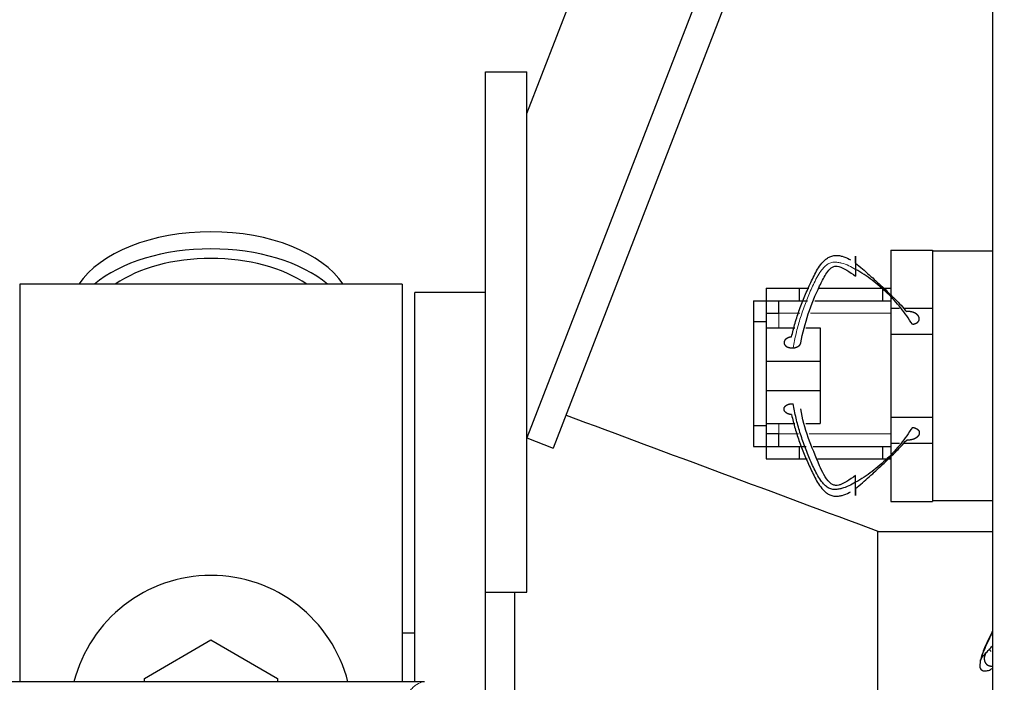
# Model space of a CAD drawing. Header units: inches. Extents: x 0 to 17820, y -10 to 12600.
# Tile 66 of 116: x 4434 to 4671, y 10695 to 10854. Entities that reach past the tile are written whole.
import ezdxf

# ---------------------------------------------------------------- set-up
doc = ezdxf.new("R2010")
doc.units = ezdxf.units.IN
doc.layers.add('1', color=7, linetype='Continuous', true_color=0xffffff)
doc.layers.add('254', color=7, linetype='Continuous', true_color=0xffffff)
doc.styles.add('latin_extended', font='simplex.shx')
doc.dimstyles.get("Standard").update_dxf_attribs({"dimtxt": 0.18, "dimasz": 0.18, "dimexe": 0.18, "dimexo": 0.0625, "dimgap": 0.09, "dimtad": 0, "dimtih": 1, "dimtoh": 1, "dimdec": 4, "dimzin": 0, "dimdsep": 46, "dimtxsty": 'Standard', "dimcen": 0.09, "dimadec": 0, "dimazin": 0, "dimtfac": 1, "dimtdec": 4, "dimtofl": 0, "dimtmove": 0, "dimatfit": 3, "dimfxl": 1, "dimtolj": 1, "dimtzin": 0, "dimarcsym": 0})

# ---------------------------------------------------------------- blocks, each defined once
blk = doc.blocks.new('_U1')
at = {"layer": '254', "color": 3, "linetype": 'Continuous', "lineweight": 13, "transparency": 16777216}
for p, q in [((3912.93, 9280.7), (3912.93, 11785.66)), ((3546.09, 9280.7), (3942.93, 9280.7)), ((3912.93, 9175.7), (3912.93, 8778.65)), ((5283.09, 8673.65), (3882.93, 8673.65))]:
    blk.add_line(p, q, dxfattribs=at)
at = {"layer": '254', "color": 3, "transparency": 16777216}
for points in [[(3930.43, 9175.7), (3895.43, 9175.7), (3912.93, 9280.7)], [(3895.43, 8778.65), (3930.43, 8778.65), (3912.93, 8673.65)]]:
    blk.add_solid(points, dxfattribs=at)
at = {"layer": 'Defpoints', "color": 0, "transparency": 16777216}
for p in [(3516.09, 9280.7), (3912.93, 8673.65), (5313.09, 8673.65)]:
    blk.add_point(p, dxfattribs=at)
at = {"layer": '254', "color": 2, "lineweight": 13, "transparency": 16777216, "insert": (3755.43, 11463.16), "char_height": 105, "attachment_point": 1, "rotation": 90, "style": 'latin_extended'}
blk.add_mtext('\\A1;607', dxfattribs=at)

msp = doc.modelspace()

# ---------------------------------------------------------------- linework, layer by layer
at = {"layer": '1', "color": 2, "linetype": 'Continuous', "lineweight": 25}
for p, q in [((4668.09, 10296.149), (4668.09, 11096.149)), ((4556.09, 10831.651), (4648.959, 11071.647)), ((4668.089, 11043.144), (4556.09, 10753.707)), ((4668.089, 11024.346), (4562.416, 10751.259)), ((4546.09, 10841.649), (4556.09, 10841.649)), ((4546.09, 10716.649), (4546.09, 10841.649)), ((4556.09, 10716.649), (4556.09, 10841.649)), ((4643.59, 10798.849), (4643.59, 10787.937)), ((4643.59, 10798.849), (4653.59, 10798.849)), ((4653.59, 10798.849), (4653.59, 10798.649)), ((4653.59, 10798.649), (4653.59, 10783.676)), ((4653.59, 10798.649), (4668.09, 10798.649)), ((4526.09, 10790.649), (4434.09, 10790.649)), ((4434.09, 10790.649), (4434.09, 10695.049)), ((4526.09, 10790.649), (4526.09, 10695.049)), ((4613.592, 10789.649), (4621.59, 10789.649)), ((4613.592, 10789.649), (4613.592, 10786.647)), ((4621.59, 10789.649), (4623.844, 10789.649)), ((4621.59, 10789.649), (4621.59, 10786.649)), ((4626.292, 10789.649), (4641.59, 10789.649)), ((4641.59, 10789.649), (4643.59, 10789.649)), ((4641.59, 10789.649), (4641.59, 10786.649)), ((4546.09, 10788.649), (4529.09, 10788.649)), ((4529.09, 10695.051), (4529.09, 10788.649)), ((4610.59, 10786.647), (4610.59, 10781.647)), ((4610.59, 10786.647), (4613.64, 10786.647)), ((4613.64, 10786.647), (4613.64, 10781.647)), ((4616.59, 10786.649), (4616.59, 10783.649)), ((4621.59, 10786.649), (4623.544, 10786.649)), ((4625.301, 10786.649), (4641.59, 10786.649)), ((4641.59, 10786.649), (4643.59, 10786.649)), ((4643.59, 10787.437), (4643.59, 10784.849)), ((4643.59, 10784.849), (4643.59, 10778.649)), ((4643.59, 10784.849), (4645.674, 10784.849)), ((4646.625, 10784.849), (4653.59, 10784.849)), ((4610.59, 10781.647), (4610.59, 10756.651)), ((4610.59, 10781.647), (4613.64, 10781.647)), ((4613.64, 10783.649), (4616.64, 10783.649)), ((4613.64, 10781.647), (4613.64, 10756.651)), ((4653.59, 10783.676), (4653.59, 10778.649)), ((4613.64, 10780.12), (4620.491, 10780.12)), ((4623.143, 10780.12), (4626.59, 10780.12)), ((4626.59, 10780.12), (4626.59, 10772.12)), ((4643.59, 10778.649), (4643.59, 10758.649)), ((4643.59, 10778.649), (4653.59, 10778.649)), ((4653.59, 10778.649), (4653.59, 10758.649)), ((4613.64, 10772.12), (4626.59, 10772.12)), ((4626.59, 10772.12), (4626.59, 10765.12)), ((4613.64, 10765.12), (4626.59, 10765.12)), ((4626.59, 10765.12), (4626.59, 10757.12)), ((4643.59, 10758.649), (4643.59, 10752.449)), ((4643.59, 10758.649), (4653.59, 10758.649)), ((4653.59, 10758.649), (4653.59, 10753.622)), ((4610.59, 10756.651), (4610.59, 10751.651)), ((4610.59, 10756.651), (4613.64, 10756.651)), ((4613.64, 10757.12), (4620.491, 10757.12)), ((4613.64, 10756.651), (4613.64, 10751.651)), ((4623.143, 10757.12), (4626.59, 10757.12)), ((4556.09, 10753.707), (4562.416, 10751.259)), ((4616.64, 10754.649), (4613.64, 10754.649)), ((4616.59, 10754.649), (4616.59, 10751.649)), ((4653.59, 10753.622), (4653.59, 10738.649)), ((4610.59, 10751.651), (4613.64, 10751.651)), ((4613.592, 10751.651), (4613.592, 10748.649)), ((4621.59, 10751.649), (4623.227, 10751.649)), ((4621.59, 10751.649), (4621.59, 10748.649)), ((4624.951, 10751.649), (4641.59, 10751.649)), ((4641.59, 10751.649), (4643.59, 10751.649)), ((4641.59, 10751.649), (4641.59, 10748.649)), ((4643.59, 10752.449), (4643.59, 10749.803)), ((4643.59, 10752.449), (4645.721, 10752.449)), ((4646.683, 10752.449), (4653.59, 10752.449)), ((4613.592, 10748.649), (4621.59, 10748.649)), ((4621.59, 10748.649), (4623.472, 10748.649)), ((4625.942, 10748.649), (4641.59, 10748.649)), ((4641.59, 10748.649), (4643.59, 10748.649)), ((4643.59, 10749.303), (4643.59, 10738.449)), ((4643.59, 10738.449), (4653.59, 10738.449)), ((4653.59, 10738.649), (4653.59, 10738.449)), ((4653.59, 10738.649), (4668.09, 10738.649)), ((4640.48, 10642.018), (4640.48, 10731.28)), ((4668.09, 10731.099), (4640.48, 10731.099)), ((4546.09, 10686.329), (4546.09, 10716.651)), ((4546.09, 10716.649), (4556.09, 10716.649)), ((4553.09, 10716.647), (4553.09, 10679.499)), ((4529.082, 10706.768), (4526.077, 10706.768)), ((4464.09, 10695.887), (4480.09, 10705.124)), ((4480.09, 10705.124), (4496.09, 10695.887)), ((4531.443, 10695.044), (4268.736, 10695.044)), ((4464.09, 10695.044), (4464.09, 10695.887)), ((4496.09, 10695.887), (4496.09, 10695.044))]:
    msp.add_line(p, q, dxfattribs=at)
at = {"layer": '1', "color": 110, "linetype": 'Continuous', "lineweight": 13}
for p, q in [((4616.64, 10783.649), (4616.64, 10780.12)), ((4616.64, 10783.649), (4621.735, 10783.649)), ((4624.31, 10783.649), (4643.592, 10783.649)), ((4616.64, 10757.12), (4616.64, 10754.649)), ((4621.36, 10754.649), (4616.64, 10754.649)), ((4643.592, 10754.649), (4623.96, 10754.649))]:
    msp.add_line(p, q, dxfattribs=at)
at = {"layer": '1', "color": 2, "linetype": 'Continuous', "lineweight": 25}
msp.add_arc((4480.09, 10686.649), 34, 14.29875, 165.70125, dxfattribs=at)
for centre, major_axis, start_param, end_param in [((4480.09, 10783.719), (34, 0), 0.3633693, 2.7782723), ((4480.09, 10779.623), (34, 0), 0.6009523, 2.5406894), ((4480.09, 10779.623), (-30, 0), 4.712389, 5.5877152), ((4480.09, 10779.623), (-30, 0), 3.8370627, 4.712389)]:
    msp.add_ellipse(centre, major_axis=major_axis, ratio=0.5735764, start_param=start_param, end_param=end_param, dxfattribs=at)
for points, degree, knots in [([(4619.73, 10777.958), (4619.975, 10779.069), (4620.543, 10781.293), (4621.621, 10784.603), (4622.695, 10787.325), (4623.618, 10789.485), (4624.344, 10791.091), (4625.109, 10792.682), (4625.958, 10794.241), (4626.792, 10795.476), (4627.505, 10796.243), (4627.958, 10796.641), (4628.327, 10796.913), (4628.732, 10797.152), (4629.322, 10797.407), (4630.11, 10797.591), (4631.024, 10797.554), (4632.193, 10797.321), (4633.136, 10796.928), (4633.765, 10796.583), (4633.866, 10796.525)], 3, [0, 0, 0, 0, 0.1316396, 0.2632791, 0.3949187, 0.4607385, 0.5265583, 0.5923781, 0.6581979, 0.7240176, 0.7569275, 0.7733825, 0.7898374, 0.8062924, 0.8227473, 0.8556572, 0.8885671, 0.921477, 0.9872968, 1, 1, 1, 1]), ([(4635.09, 10795.73), (4635.09, 10795.906), (4635.09, 10796.216), (4635.09, 10796.5), (4635.09, 10796.751), (4635.09, 10796.974), (4635.09, 10797.145), (4635.09, 10797.222), (4635.09, 10797.284), (4635.09, 10797.329), (4635.09, 10797.379), (4635.09, 10797.393), (4635.09, 10797.387), (4635.09, 10797.358), (4635.09, 10797.271), (4635.09, 10797.188), (4635.09, 10797.093), (4635.09, 10796.976), (4635.09, 10796.775), (4635.09, 10796.576), (4635.09, 10796.414), (4635.09, 10796.241), (4635.09, 10796.003), (4635.09, 10795.701), (4635.09, 10795.331), (4635.09, 10794.967), (4635.09, 10794.619), (4635.09, 10794.345), (4635.09, 10794.212)], 5, [0, 0, 0, 0, 0, 0, 0.1360851, 0.25, 0.25, 0.25, 0.2708653, 0.3748173, 0.375, 0.375, 0.375, 0.4789488, 0.5, 0.5, 0.5, 0.5828898, 0.625, 0.625, 0.625, 0.6871801, 0.75, 0.75, 0.75, 0.7916704, 0.8957455, 1, 1, 1, 1, 1, 1]), ([(4621.954, 10776.522), (4622.802, 10781.273), (4624.731, 10786.803), (4627.639, 10792.573), (4628.693, 10794.122), (4629.425, 10794.724), (4629.926, 10794.903), (4630.438, 10794.995), (4631.563, 10794.861), (4633.154, 10793.897), (4634.44, 10793.099), (4635.09, 10792.561)], 3, [0, 0, 0, 0, 0.5634031, 0.6854014, 0.7434219, 0.7715621, 0.785455, 0.7992409, 0.8261004, 0.9032867, 1, 1, 1, 1]), ([(4635.09, 10795.73), (4635.662, 10795.287), (4636.792, 10794.343), (4638.431, 10792.878), (4640.032, 10791.418), (4641.597, 10789.969), (4643.125, 10788.527), (4645.126, 10786.571), (4646.527, 10785.063), (4647.413, 10784.048)], 3, [0, 0, 0, 0, 0.125, 0.25, 0.375, 0.5, 0.625, 0.75, 1, 1, 1, 1]), ([(4648.77, 10781.005), (4647.918, 10782.386), (4646.525, 10784.362), (4644.443, 10786.798), (4642.746, 10788.524), (4640.954, 10790.128), (4639.09, 10791.616), (4637.173, 10792.999), (4635.819, 10793.836), (4635.09, 10794.212)], 3, [0, 0, 0, 0, 0.25, 0.375, 0.5, 0.625, 0.75, 0.875, 1, 1, 1, 1]), ([(4635.09, 10794.212), (4635.09, 10794.034), (4635.09, 10793.729), (4635.09, 10793.453), (4635.09, 10793.21), (4635.09, 10792.962), (4635.09, 10792.8), (4635.09, 10792.726), (4635.09, 10792.665), (4635.09, 10792.608), (4635.09, 10792.577), (4635.09, 10792.567), (4635.09, 10792.561), (4635.09, 10792.56), (4635.09, 10792.561)], 5, [0, 0, 0, 0, 0, 0, 0.3220099, 0.573305, 0.573305, 0.573305, 0.7021586, 0.8599575, 0.8599575, 0.8599575, 0.9406517, 1, 1, 1, 1, 1, 1]), ([(4648.77, 10781.005), (4648.913, 10781.021), (4649.199, 10781.069), (4649.532, 10781.17), (4649.829, 10781.318), (4650.065, 10781.507), (4650.224, 10781.683), (4650.328, 10781.835), (4650.386, 10781.957), (4650.423, 10782.085), (4650.446, 10782.258), (4650.446, 10782.454), (4650.426, 10782.585), (4650.387, 10782.714), (4650.321, 10782.859), (4650.203, 10783.057), (4650.116, 10783.169), (4650.014, 10783.275), (4649.9, 10783.373), (4649.697, 10783.527), (4649.566, 10783.612), (4649.427, 10783.69), (4649.28, 10783.76), (4648.986, 10783.877), (4648.639, 10783.989), (4648.299, 10784.056), (4647.949, 10784.084), (4647.6, 10784.069), (4647.413, 10784.048)], 5, [0, 0, 0, 0, 0, 0, 0.1042545, 0.2083296, 0.25, 0.25, 0.25, 0.3128199, 0.375, 0.375, 0.375, 0.4171102, 0.5, 0.5, 0.5, 0.5210512, 0.625, 0.625, 0.625, 0.6251827, 0.7291347, 0.75, 0.75, 0.75, 0.8639149, 1, 1, 1, 1, 1, 1]), ([(4619.73, 10777.958), (4619.558, 10777.943), (4619.246, 10777.892), (4618.952, 10777.803), (4618.687, 10777.681), (4618.446, 10777.518), (4618.259, 10777.362), (4618.101, 10777.2), (4617.977, 10777.006), (4617.91, 10776.801), (4617.901, 10776.611), (4617.92, 10776.439), (4617.962, 10776.268), (4618.06, 10776.068), (4618.217, 10775.883), (4618.424, 10775.724), (4618.622, 10775.609), (4618.836, 10775.506), (4619.116, 10775.405), (4619.426, 10775.341), (4619.749, 10775.316), (4620.017, 10775.325), (4620.149, 10775.337)], 5, [0, 0, 0, 0, 0, 0, 0.1360851, 0.25, 0.25, 0.25, 0.2708653, 0.3748173, 0.4789488, 0.5, 0.5, 0.5, 0.5828898, 0.6871801, 0.75, 0.75, 0.75, 0.7916704, 0.8957455, 1, 1, 1, 1, 1, 1]), ([(4620.149, 10775.337), (4620.327, 10775.353), (4620.639, 10775.405), (4620.932, 10775.496), (4621.196, 10775.619), (4621.467, 10775.803), (4621.671, 10775.984), (4621.807, 10776.141), (4621.903, 10776.311), (4621.956, 10776.487), (4621.97, 10776.619), (4621.971, 10776.665)], 5, [0, 0, 0, 0, 0, 0, 0.3014682, 0.5367326, 0.5367326, 0.5367326, 0.6573663, 0.8806455, 1, 1, 1, 1, 1, 1]), ([(4635.09, 10743.027), (4634.584, 10742.719), (4633.538, 10742.132), (4632.077, 10741.581), (4630.843, 10741.33), (4629.887, 10741.257), (4629.081, 10741.43), (4628.488, 10741.709), (4628.086, 10741.995), (4627.724, 10742.326), (4627.282, 10742.802), (4626.59, 10743.683), (4625.777, 10745.015), (4624.954, 10746.65), (4624.222, 10748.306), (4623.536, 10749.971), (4622.68, 10752.203), (4621.71, 10755.018), (4620.781, 10758.44), (4620.329, 10760.746), (4620.149, 10761.902)], 3, [0, 0, 0, 0, 0.0625, 0.125, 0.15625, 0.1875, 0.21875, 0.234375, 0.25, 0.265625, 0.28125, 0.3125, 0.375, 0.4375, 0.5, 0.5625, 0.625, 0.75, 0.875, 1, 1, 1, 1]), ([(4635.09, 10744.679), (4634.433, 10744.153), (4633.355, 10743.43), (4631.974, 10742.675), (4631.081, 10742.312), (4630.438, 10742.245), (4629.926, 10742.336), (4629.424, 10742.516), (4627.827, 10743.864), (4625.132, 10750.188), (4622.662, 10755.915), (4621.954, 10760.718)], 3, [0, 0, 0, 0, 0.0967492, 0.1477499, 0.1741579, 0.2010273, 0.2148184, 0.2287164, 0.2568671, 0.4363875, 1, 1, 1, 1]), ([(4619.73, 10759.282), (4619.975, 10758.171), (4620.543, 10755.946), (4621.621, 10752.637), (4622.695, 10749.915), (4623.618, 10747.754), (4624.344, 10746.149), (4625.109, 10744.558), (4625.958, 10742.999), (4626.792, 10741.764), (4627.505, 10740.997), (4627.958, 10740.599), (4628.327, 10740.327), (4628.732, 10740.087), (4629.322, 10739.833), (4630.11, 10739.649), (4631.024, 10739.685), (4632.193, 10739.919), (4633.136, 10740.312), (4633.765, 10740.657), (4633.866, 10740.715)], 3, [0, 0, 0, 0, 0.1316396, 0.2632791, 0.3949187, 0.4607385, 0.5265583, 0.5923781, 0.6581979, 0.7240176, 0.7569275, 0.7733825, 0.7898374, 0.8062924, 0.8227473, 0.8556572, 0.8885671, 0.921477, 0.9872968, 1, 1, 1, 1]), ([(4648.77, 10756.234), (4647.918, 10754.853), (4646.525, 10752.877), (4644.443, 10750.442), (4642.746, 10748.716), (4640.954, 10747.112), (4639.09, 10745.624), (4637.173, 10744.241), (4635.819, 10743.403), (4635.09, 10743.027)], 3, [0, 0, 0, 0, 0.25, 0.375, 0.5, 0.625, 0.75, 0.875, 1, 1, 1, 1]), ([(4648.77, 10756.234), (4648.824, 10756.228), (4648.932, 10756.213), (4649.091, 10756.183), (4649.299, 10756.129), (4649.499, 10756.059), (4649.687, 10755.974), (4649.861, 10755.875), (4650.016, 10755.764), (4650.151, 10755.639), (4650.229, 10755.542), (4650.279, 10755.471), (4650.322, 10755.398), (4650.359, 10755.322), (4650.388, 10755.244), (4650.413, 10755.165), (4650.439, 10755.039), (4650.448, 10754.876), (4650.432, 10754.712), (4650.391, 10754.55), (4650.328, 10754.393), (4650.244, 10754.244), (4650.138, 10754.103), (4650.015, 10753.969), (4649.876, 10753.845), (4649.722, 10753.73), (4649.558, 10753.624), (4649.382, 10753.529), (4649.197, 10753.444), (4649.003, 10753.369), (4648.803, 10753.306), (4648.596, 10753.254), (4648.385, 10753.213), (4648.171, 10753.185), (4647.954, 10753.17), (4647.626, 10753.167), (4647.413, 10753.192)], 2, [0, 0, 0, 0.015625, 0.03125, 0.0625, 0.09375, 0.125, 0.15625, 0.1875, 0.21875, 0.25, 0.2633929, 0.28125, 0.2946429, 0.3125, 0.3258929, 0.34375, 0.375, 0.40625, 0.4375, 0.46875, 0.5, 0.53125, 0.5625, 0.59375, 0.625, 0.65625, 0.6875, 0.71875, 0.75, 0.78125, 0.8125, 0.84375, 0.875, 0.90625, 0.9375, 1, 1, 1]), ([(4635.09, 10741.51), (4635.662, 10741.953), (4636.792, 10742.897), (4638.431, 10744.361), (4640.032, 10745.822), (4641.597, 10747.271), (4643.125, 10748.713), (4645.126, 10750.669), (4646.527, 10752.177), (4647.413, 10753.192)], 3, [0, 0, 0, 0, 0.125, 0.25, 0.375, 0.5, 0.625, 0.75, 1, 1, 1, 1]), ([(4635.09, 10743.027), (4635.09, 10743.206), (4635.09, 10743.51), (4635.09, 10743.787), (4635.09, 10744.03), (4635.09, 10744.278), (4635.09, 10744.464), (4635.09, 10744.569), (4635.09, 10744.643), (4635.09, 10744.678), (4635.09, 10744.679), (4635.09, 10744.679)], 5, [0, 0, 0, 0, 0, 0, 0.3220099, 0.573305, 0.573305, 0.573305, 0.7021586, 0.9406517, 1, 1, 1, 1, 1, 1]), ([(4635.09, 10741.51), (4635.09, 10741.334), (4635.09, 10741.023), (4635.09, 10740.739), (4635.09, 10740.489), (4635.09, 10740.266), (4635.09, 10740.095), (4635.09, 10739.954), (4635.09, 10739.854), (4635.09, 10739.829), (4635.09, 10739.882), (4635.09, 10739.969), (4635.09, 10740.088), (4635.09, 10740.3), (4635.09, 10740.597), (4635.09, 10740.939), (4635.09, 10741.236), (4635.09, 10741.539), (4635.09, 10741.908), (4635.09, 10742.273), (4635.09, 10742.621), (4635.09, 10742.895), (4635.09, 10743.027)], 5, [0, 0, 0, 0, 0, 0, 0.1360851, 0.25, 0.25, 0.25, 0.2708653, 0.3748173, 0.4789488, 0.5, 0.5, 0.5, 0.5828898, 0.6871801, 0.75, 0.75, 0.75, 0.7916704, 0.8957455, 1, 1, 1, 1, 1, 1]), ([(4668.017, 10707.025), (4667.357, 10705.686), (4666.364, 10703.608), (4665.287, 10700.981), (4664.965, 10699.359), (4664.982, 10698.442), (4665.323, 10697.948), (4665.845, 10697.683), (4666.621, 10697.664), (4667.428, 10697.934), (4667.927, 10698.209), (4668.115, 10698.329)], 3, [0, 0, 0, 0, 0.2815957, 0.4437672, 0.5899652, 0.6828485, 0.7366855, 0.798058, 0.8687169, 0.9496338, 1, 1, 1, 1]), ([(4668.089, 10707.316), (4668.088, 10707.313), (4667.813, 10706.757), (4667.269, 10705.65), (4666.49, 10704.015), (4665.916, 10702.683), (4665.618, 10701.802), (4665.485, 10701.326), (4665.402, 10700.995), (4665.335, 10700.709), (4665.254, 10700.43), (4665.187, 10700.257), (4665.176, 10700.33), (4665.299, 10700.581), (4665.699, 10701.132), (4666.19, 10701.719), (4666.452, 10702.027)], 3, [0, 0, 0, 0, 0.0006558, 0.1255738, 0.2504919, 0.3754099, 0.4378689, 0.4690984, 0.5003279, 0.5315574, 0.5627869, 0.6252459, 0.6877049, 0.750164, 0.875082, 1, 1, 1, 1]), ([(4666.452, 10702.027), (4666.829, 10702.403), (4667.367, 10702.959), (4667.916, 10703.553), (4668.052, 10703.702)], 3, [0, 0, 0, 0, 0.7528703, 1, 1, 1, 1]), ([(4666.452, 10702.027), (4666.377, 10701.895), (4666.241, 10701.621), (4666.117, 10701.273), (4666.051, 10700.908), (4666.056, 10700.539), (4666.099, 10700.236), (4666.157, 10699.999), (4666.222, 10699.826), (4666.309, 10699.663), (4666.453, 10699.465), (4666.639, 10699.263), (4666.782, 10699.147), (4666.94, 10699.052), (4667.138, 10698.969), (4667.43, 10698.882), (4667.612, 10698.853), (4667.797, 10698.847), (4667.98, 10698.861), (4668.145, 10698.888), (4668.159, 10698.891), (4668.174, 10698.893), (4668.188, 10698.896), (4668.202, 10698.899)], 5, [0, 0, 0, 0, 0, 0, 0.1642046, 0.3281265, 0.3937589, 0.3937589, 0.3937589, 0.4927025, 0.5906384, 0.5906384, 0.5906384, 0.6569635, 0.7875178, 0.7875178, 0.7875178, 0.8206742, 0.9843973, 0.9843973, 0.9843973, 0.9846851, 1, 1, 1, 1, 1, 1])]:
    msp.add_open_spline(points, degree=degree, knots=knots, dxfattribs=at)
at = {"layer": '1', "color": 110, "linetype": 'Continuous', "lineweight": 13}
for points, knots in [([(4635.09, 10794.212), (4634.584, 10794.521), (4633.538, 10795.108), (4632.077, 10795.659), (4630.843, 10795.91), (4629.887, 10795.983), (4629.081, 10795.81), (4628.488, 10795.531), (4628.086, 10795.245), (4627.724, 10794.914), (4627.282, 10794.438), (4626.59, 10793.557), (4625.777, 10792.224), (4624.954, 10790.59), (4624.222, 10788.934), (4623.536, 10787.268), (4622.68, 10785.036), (4621.71, 10782.222), (4620.781, 10778.799), (4620.329, 10776.494), (4620.149, 10775.337)], [0, 0, 0, 0, 0.0625, 0.125, 0.15625, 0.1875, 0.21875, 0.234375, 0.25, 0.265625, 0.28125, 0.3125, 0.375, 0.4375, 0.5, 0.5625, 0.625, 0.75, 0.875, 1, 1, 1, 1]), ([(4522.456, 10678.923), (4522.894, 10680.662), (4523.784, 10683.858), (4524.705, 10686.493), (4525.407, 10688.258), (4525.643, 10688.811), (4526.119, 10689.847), (4526.359, 10690.33), (4527.084, 10691.673), (4527.575, 10692.428), (4528.199, 10693.195), (4528.324, 10693.34), (4528.575, 10693.611), (4528.954, 10693.992), (4529.336, 10694.294), (4530.107, 10694.791), (4530.72, 10695.015), (4531.343, 10695.044), (4531.436, 10695.044)], [0, 0, 0, 0, 0.1619138, 0.3238276, 0.3238276, 0.4047846, 0.4047846, 0.4857415, 0.4857415, 0.6476553, 0.6476553, 0.6881337, 0.6881337, 0.7286122, 0.8095691, 0.8095691, 0.9714829, 1, 1, 1, 1])]:
    msp.add_open_spline(points, degree=3, knots=knots, dxfattribs=at)
at = {"layer": '1', "color": 2, "linetype": 'Continuous', "lineweight": 25}
for points, degree in [([(4613.64, 10786.649), (4621.59, 10786.649)], 1), ([(4619.73, 10759.281), (4619.336, 10759.316), (4618.625, 10759.58), (4618.122, 10759.988), (4617.879, 10760.494), (4617.951, 10761.009), (4618.336, 10761.48), (4618.955, 10761.801), (4619.751, 10761.939), (4620.149, 10761.903)], 2), ([(4565.48, 10759.173), (4590.48, 10749.876), (4615.48, 10740.578), (4640.48, 10731.28)], 3), ([(4613.64, 10751.649), (4621.59, 10751.649)], 1), ([(4667.19, 10702.926), (4667.323, 10702.897), (4667.588, 10702.383)], 2)]:
    msp.add_open_spline(points, degree=degree, dxfattribs=at)

# ---------------------------------------------------------------- dimensions: what is measured, and where the dimension line sits
at = {"layer": '254', "color": 2, "linetype": 'Continuous', "lineweight": 13}
dim = msp.add_linear_dim(base=(3912.933, 8673.649), p1=(3516.09, 9280.695), p2=(5313.09, 8673.649), angle=90, dimstyle='Standard', override={"dimscale": 30, "dimtxt": 3.5, "dimasz": 3.5, "dimexe": 1, "dimexo": 1, "dimgap": 1.75, "dimtad": 1, "dimtih": 0, "dimtoh": 0, "dimdec": 0, "dimlfac": 1, "dimzin": 8, "dimdsep": 46, "dimlunit": 2, "dimtxsty": 'latin_extended', "dimsah": 1, "dimse1": 0, "dimse2": 0, "dimsd1": 0, "dimsd2": 0, "dimclrd": 3, "dimclre": 3, "dimclrt": 2, "dimtol": 0, "dimtm": -0.1, "dimtfac": 0.714286, "dimtdec": 3, "dimtofl": 1, "dimtmove": 0, "dimtzin": 8, "dimlwd": 13, "dimlwe": 13}, dxfattribs=at)
dim.commit()
dim.dimension.update_dxf_attribs({"geometry": '_U1', "text_midpoint": (3912.933, 11598.164), "dimtype": 160})

doc.saveas('drawing.dxf')
